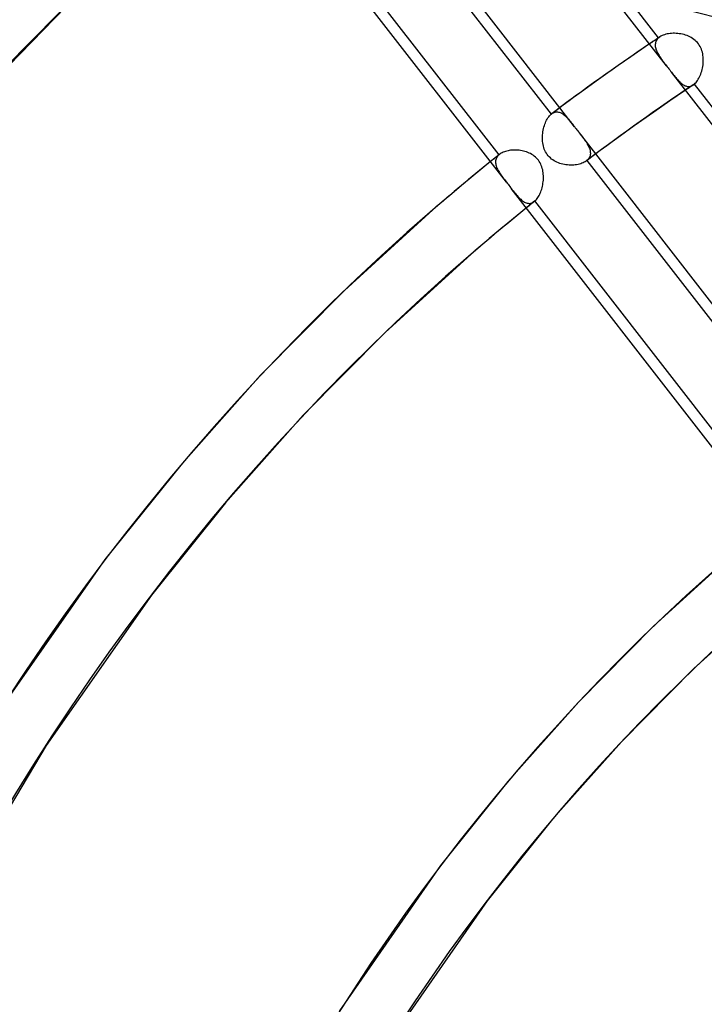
# Model space of a CAD drawing. Header units: millimetres. Extents: x -240 to 234, y -303 to 298.
# Tile 61 of 77: x -81 to -58, y 99 to 133. Entities that reach past the tile are written whole.
import ezdxf

# ---------------------------------------------------------------- set-up
doc = ezdxf.new("R2010")
doc.units = ezdxf.units.MM
doc.layers.add('MAIN-1', color=7, linetype='Continuous')
doc.layers.add('MAIN-2', color=7, linetype='Continuous')

msp = doc.modelspace()

# ---------------------------------------------------------------- linework, layer by layer
at = {"layer": 'MAIN-1'}
for p, q in [((-64.633, 127.513), (-71.249, 136.038)), ((-67.365, 135.35), (-63.098, 129.85)), ((-62.798, 130.077), (-66.806, 135.243)), ((-59.126, 131.521), (-61.089, 134.051)), ((-79.799, 133.554), (-83.145, 130.113)), ((-59.711, 132.275), (-60.239, 131.915)), ((-60.239, 131.915), (-60.79, 131.531)), ((-60.79, 131.531), (-61.465, 131.052)), ((-59.127, 131.522), (-59.098, 131.485)), ((-59.098, 131.485), (-59.07, 131.449)), ((-59.07, 131.449), (-59.042, 131.413)), ((-59.042, 131.413), (-59.014, 131.377)), ((-59.014, 131.377), (-58.986, 131.34)), ((-58.986, 131.34), (-58.958, 131.304)), ((-52.141, 122.52), (-58.958, 131.305)), ((-61.465, 131.052), (-62.052, 130.629)), ((-62.052, 130.629), (-62.565, 130.251)), ((-58.473, 130.68), (-59.015, 130.311)), ((-62.565, 130.251), (-63.075, 129.868)), ((-59.015, 130.311), (-59.567, 129.928)), ((-59.567, 129.928), (-60.234, 129.456)), ((-63.311, 129.508), (-63.293, 129.556)), ((-63.293, 129.556), (-63.273, 129.602)), ((-63.273, 129.602), (-63.251, 129.645)), ((-63.251, 129.645), (-63.229, 129.687)), ((-63.229, 129.687), (-63.205, 129.725)), ((-63.205, 129.725), (-63.179, 129.761)), ((-63.179, 129.761), (-63.153, 129.794)), ((-63.153, 129.794), (-63.126, 129.824)), ((-63.126, 129.824), (-63.098, 129.85)), ((-63.098, 129.85), (-63.094, 129.853)), ((-63.094, 129.853), (-63.09, 129.857)), ((-63.09, 129.857), (-63.087, 129.86)), ((-63.087, 129.86), (-63.083, 129.863)), ((-63.083, 129.863), (-63.079, 129.866)), ((-63.079, 129.866), (-63.075, 129.868)), ((-63.075, 129.868), (-63.075, 129.869)), ((-63.075, 129.869), (-63.075, 129.869)), ((-63.075, 129.869), (-63.075, 129.869)), ((-63.075, 129.869), (-63.075, 129.869)), ((-63.075, 129.869), (-63.075, 129.869)), ((-63.075, 129.868), (-63.075, 129.868)), ((-63.385, 129.194), (-63.377, 129.249)), ((-63.377, 129.249), (-63.368, 129.303)), ((-63.368, 129.303), (-63.356, 129.356)), ((-63.356, 129.356), (-63.343, 129.408)), ((-63.343, 129.408), (-63.328, 129.459)), ((-63.328, 129.459), (-63.311, 129.508)), ((-60.234, 129.456), (-60.837, 129.021)), ((-63.394, 129.028), (-63.393, 129.084)), ((-63.393, 128.973), (-63.394, 129.028)), ((-63.393, 129.084), (-63.39, 129.139)), ((-63.389, 128.918), (-63.393, 128.973)), ((-63.39, 129.139), (-63.385, 129.194)), ((-63.383, 128.864), (-63.389, 128.918)), ((-60.837, 129.021), (-61.364, 128.633)), ((-63.374, 128.81), (-63.383, 128.864)), ((-63.363, 128.758), (-63.374, 128.81)), ((-63.348, 128.705), (-63.363, 128.758)), ((-63.331, 128.654), (-63.348, 128.705)), ((-63.31, 128.604), (-63.331, 128.654)), ((-63.286, 128.555), (-63.31, 128.604)), ((-63.259, 128.508), (-63.286, 128.555)), ((-61.364, 128.633), (-61.887, 128.241)), ((-65.182, 128.22), (-65.517, 127.947)), ((-63.229, 128.464), (-63.259, 128.508)), ((-63.196, 128.421), (-63.229, 128.464)), ((-63.161, 128.382), (-63.196, 128.421)), ((-63.122, 128.345), (-63.161, 128.382)), ((-63.081, 128.31), (-63.122, 128.345)), ((-63.037, 128.278), (-63.081, 128.31)), ((-62.991, 128.249), (-63.037, 128.278)), ((-62.944, 128.223), (-62.991, 128.249)), ((-62.896, 128.199), (-62.944, 128.223)), ((-62.846, 128.179), (-62.896, 128.199)), ((-61.955, 128.198), (-61.993, 128.179)), ((-61.92, 128.218), (-61.955, 128.198)), ((-61.887, 128.241), (-61.92, 128.218)), ((-61.864, 128.26), (-53.471, 117.444)), ((-53.171, 117.672), (-61.562, 128.485)), ((-65.517, 127.947), (-65.851, 127.672)), ((-62.796, 128.161), (-62.846, 128.179)), ((-62.745, 128.145), (-62.796, 128.161)), ((-62.693, 128.132), (-62.745, 128.145)), ((-62.64, 128.121), (-62.693, 128.132)), ((-62.586, 128.112), (-62.64, 128.121)), ((-62.533, 128.105), (-62.586, 128.112)), ((-62.479, 128.101), (-62.533, 128.105)), ((-62.425, 128.099), (-62.479, 128.101)), ((-62.372, 128.1), (-62.425, 128.099)), ((-62.32, 128.102), (-62.372, 128.1)), ((-62.268, 128.107), (-62.32, 128.102)), ((-62.218, 128.114), (-62.268, 128.107)), ((-62.169, 128.122), (-62.218, 128.114)), ((-62.122, 128.133), (-62.169, 128.122)), ((-62.077, 128.147), (-62.122, 128.133)), ((-62.034, 128.162), (-62.077, 128.147)), ((-61.993, 128.179), (-62.034, 128.162)), ((-65.851, 127.672), (-66.183, 127.395)), ((-66.183, 127.395), (-66.514, 127.116)), ((-64.634, 127.513), (-64.605, 127.477)), ((-64.605, 127.477), (-64.577, 127.44)), ((-64.577, 127.44), (-64.549, 127.404)), ((-64.549, 127.404), (-64.521, 127.368)), ((-64.521, 127.368), (-64.493, 127.332)), ((-64.493, 127.332), (-64.465, 127.296)), ((-54.999, 115.098), (-64.466, 127.297)), ((-66.514, 127.116), (-66.843, 126.836)), ((-67.171, 126.554), (-70.205, 123.785)), ((-66.843, 126.836), (-67.171, 126.554)), ((-63.946, 126.628), (-64.268, 126.366)), ((-64.268, 126.366), (-64.587, 126.102)), ((-64.906, 125.837), (-65.223, 125.57)), ((-64.587, 126.102), (-64.906, 125.837)), ((-65.223, 125.57), (-65.538, 125.301)), ((-65.538, 125.301), (-65.852, 125.031)), ((-65.852, 125.031), (-68.808, 122.333)), ((-70.205, 123.785), (-73.094, 120.86)), ((-68.808, 122.333), (-71.624, 119.482)), ((-73.094, 120.86), (-75.845, 117.769)), ((-71.624, 119.482), (-74.306, 116.469)), ((-75.845, 117.769), (-78.455, 114.512)), ((-74.306, 116.469), (-76.85, 113.293)), ((-56.882, 114.673), (-59.576, 112.214)), ((-78.455, 114.512), (-82.173, 109.192)), ((-76.85, 113.293), (-80.477, 108.104)), ((-55.563, 113.15), (-58.18, 110.762)), ((-59.576, 112.214), (-62.142, 109.616)), ((-58.18, 110.762), (-60.672, 108.238)), ((-62.142, 109.616), (-64.585, 106.871)), ((-60.672, 108.238), (-63.046, 105.571)), ((-80.477, 108.104), (-83.305, 103.355)), ((-64.585, 106.871), (-66.902, 103.979)), ((-63.046, 105.571), (-65.298, 102.76)), ((-66.902, 103.979), (-70.383, 98.976)), ((-65.298, 102.76), (-68.682, 97.895))]:
    msp.add_line(p, q, dxfattribs=at)
for centre, major_axis, start_param, end_param in [((-0.5, -0.433), (139.441, -161.013), 0.713724, 3.45689), ((-50, -43.301), (-132.567, 153.076), -0.857072, 0), ((-50, -43.301), (131.913, -152.32), 2.284521, 3.141593), ((24.244, 20.996), (100.386, -115.915), -3.140086, -2.427868), ((24.244, 20.996), (-91.416, 105.558), -0.089728, -0.050027), ((24.244, 20.996), (-91.416, 105.558), -0.024775, 0), ((24.244, 20.996), (90.096, -104.034), 3.141593, 3.855317), ((24.244, 20.996), (79.807, -92.153), -3.141592, -2.427868), ((-50, -43.301), (-132.567, 153.076), 0, 2.284521), ((-50, -43.301), (131.913, -152.32), -3.141592, -0.857072)]:
    msp.add_ellipse(centre, major_axis=major_axis, ratio=0.75, start_param=start_param, end_param=end_param, dxfattribs=at)
at = {"layer": 'MAIN-2'}
for p, q in [((-59.396, 132.483), (-67.789, 143.299)), ((-64.889, 128.456), (-73.287, 139.278)), ((-59.15, 132.605), (-59.195, 132.591)), ((-59.103, 132.616), (-59.15, 132.605)), ((-59.054, 132.625), (-59.103, 132.616)), ((-59.004, 132.632), (-59.054, 132.625)), ((-58.952, 132.636), (-59.004, 132.632)), ((-58.9, 132.639), (-58.952, 132.636)), ((-58.847, 132.639), (-58.9, 132.639)), ((-58.793, 132.637), (-58.847, 132.639)), ((-58.738, 132.633), (-58.793, 132.637)), ((-58.684, 132.626), (-58.738, 132.633)), ((-58.63, 132.617), (-58.684, 132.626)), ((-58.576, 132.606), (-58.63, 132.617)), ((-58.523, 132.593), (-58.576, 132.606)), ((-59.651, 132.316), (-59.711, 132.275)), ((-59.591, 132.356), (-59.651, 132.316)), ((-59.531, 132.397), (-59.591, 132.356)), ((-59.471, 132.437), (-59.531, 132.397)), ((-59.509, 132.287), (-59.513, 132.255)), ((-59.503, 132.319), (-59.509, 132.287)), ((-59.493, 132.349), (-59.503, 132.319)), ((-59.48, 132.378), (-59.493, 132.349)), ((-59.464, 132.406), (-59.48, 132.378)), ((-59.411, 132.477), (-59.471, 132.437)), ((-59.444, 132.433), (-59.464, 132.406)), ((-59.422, 132.459), (-59.444, 132.433)), ((-59.396, 132.483), (-59.422, 132.459)), ((-59.351, 132.517), (-59.411, 132.477)), ((-59.389, 132.489), (-59.396, 132.483)), ((-59.382, 132.495), (-59.389, 132.489)), ((-59.374, 132.501), (-59.382, 132.495)), ((-59.366, 132.507), (-59.374, 132.501)), ((-59.359, 132.512), (-59.366, 132.507)), ((-59.351, 132.518), (-59.359, 132.512)), ((-59.316, 132.539), (-59.351, 132.518)), ((-59.278, 132.559), (-59.316, 132.539)), ((-59.238, 132.576), (-59.278, 132.559)), ((-59.195, 132.591), (-59.238, 132.576)), ((-58.47, 132.577), (-58.523, 132.593)), ((-58.419, 132.559), (-58.47, 132.577)), ((-58.369, 132.538), (-58.419, 132.559)), ((-58.32, 132.515), (-58.369, 132.538)), ((-58.272, 132.49), (-58.32, 132.515)), ((-58.226, 132.461), (-58.272, 132.49)), ((-58.182, 132.43), (-58.226, 132.461)), ((-58.139, 132.396), (-58.182, 132.43)), ((-58.099, 132.359), (-58.139, 132.396)), ((-58.062, 132.319), (-58.099, 132.359)), ((-58.028, 132.277), (-58.062, 132.319)), ((-57.997, 132.233), (-58.028, 132.277)), ((-59.513, 132.255), (-59.513, 132.223)), ((-59.513, 132.223), (-59.511, 132.189)), ((-59.511, 132.189), (-59.505, 132.156)), ((-59.505, 132.156), (-59.498, 132.121)), ((-59.498, 132.121), (-59.487, 132.086)), ((-59.487, 132.086), (-59.474, 132.051)), ((-59.474, 132.051), (-59.459, 132.015)), ((-59.459, 132.015), (-59.442, 131.98)), ((-59.442, 131.98), (-59.423, 131.943)), ((-59.423, 131.943), (-59.403, 131.907)), ((-57.97, 132.187), (-57.997, 132.233)), ((-57.945, 132.139), (-57.97, 132.187)), ((-57.924, 132.089), (-57.945, 132.139)), ((-57.905, 132.037), (-57.924, 132.089)), ((-57.89, 131.985), (-57.905, 132.037)), ((-57.879, 131.932), (-57.89, 131.985)), ((-57.87, 131.878), (-57.879, 131.932)), ((-59.403, 131.907), (-59.38, 131.87)), ((-59.38, 131.87), (-59.357, 131.834)), ((-59.357, 131.834), (-59.332, 131.796)), ((-59.332, 131.796), (-59.305, 131.759)), ((-59.305, 131.759), (-59.278, 131.721)), ((-59.278, 131.721), (-59.249, 131.682)), ((-59.249, 131.682), (-59.22, 131.643)), ((-59.22, 131.643), (-59.189, 131.603)), ((-59.189, 131.603), (-59.158, 131.563)), ((-57.863, 131.824), (-57.87, 131.878)), ((-57.869, 131.55), (-57.863, 131.605)), ((-57.86, 131.77), (-57.863, 131.824)), ((-57.863, 131.605), (-57.86, 131.66)), ((-57.859, 131.715), (-57.86, 131.77)), ((-57.86, 131.66), (-57.859, 131.715)), ((-59.158, 131.563), (-59.127, 131.522)), ((-58.958, 131.304), (-58.927, 131.264)), ((-58.927, 131.264), (-58.896, 131.225)), ((-57.945, 131.235), (-57.928, 131.285)), ((-57.928, 131.285), (-57.912, 131.336)), ((-57.912, 131.336), (-57.899, 131.388)), ((-57.899, 131.388), (-57.887, 131.441)), ((-57.887, 131.441), (-57.877, 131.496)), ((-57.877, 131.496), (-57.869, 131.55)), ((-58.896, 131.225), (-58.866, 131.187)), ((-58.866, 131.187), (-58.836, 131.15)), ((-58.836, 131.15), (-58.807, 131.114)), ((-58.807, 131.114), (-58.779, 131.08)), ((-58.779, 131.08), (-58.75, 131.048)), ((-58.75, 131.048), (-58.722, 131.016)), ((-58.722, 131.016), (-58.694, 130.987)), ((-58.694, 130.987), (-58.665, 130.959)), ((-58.665, 130.959), (-58.637, 130.933)), ((-58.637, 130.933), (-58.609, 130.909)), ((-58.609, 130.909), (-58.58, 130.887)), ((-58.162, 130.893), (-58.134, 130.919)), ((-58.134, 130.919), (-58.106, 130.949)), ((-58.106, 130.949), (-58.08, 130.982)), ((-58.08, 130.982), (-58.054, 131.018)), ((-58.054, 131.018), (-58.03, 131.056)), ((-58.03, 131.056), (-58.007, 131.098)), ((-58.007, 131.098), (-57.985, 131.141)), ((-57.985, 131.141), (-57.964, 131.187)), ((-57.964, 131.187), (-57.945, 131.235)), ((-58.58, 130.887), (-58.552, 130.867)), ((-58.552, 130.867), (-58.523, 130.85)), ((-58.523, 130.85), (-58.494, 130.836)), ((-58.494, 130.836), (-58.465, 130.825)), ((-58.428, 130.71), (-58.473, 130.68)), ((-58.465, 130.825), (-58.436, 130.816)), ((-58.436, 130.816), (-58.407, 130.81)), ((-58.384, 130.74), (-58.428, 130.71)), ((-58.407, 130.81), (-58.378, 130.808)), ((-58.339, 130.77), (-58.384, 130.74)), ((-58.378, 130.808), (-58.349, 130.808)), ((-58.349, 130.808), (-58.32, 130.812)), ((-58.294, 130.801), (-58.339, 130.77)), ((-58.32, 130.812), (-58.291, 130.819)), ((-58.249, 130.831), (-58.294, 130.801)), ((-58.291, 130.819), (-58.262, 130.829)), ((-58.262, 130.829), (-58.233, 130.843)), ((-58.204, 130.861), (-58.249, 130.831)), ((-58.233, 130.843), (-58.205, 130.86)), ((-58.205, 130.86), (-58.198, 130.865)), ((-58.198, 130.865), (-58.19, 130.87)), ((-58.19, 130.87), (-58.183, 130.875)), ((-58.183, 130.875), (-58.176, 130.881)), ((-58.176, 130.881), (-58.169, 130.887)), ((-58.169, 130.887), (-58.162, 130.893)), ((-49.769, 120.077), (-58.162, 130.893)), ((-63.047, 129.888), (-63.018, 129.904)), ((-63.018, 129.904), (-62.989, 129.917)), ((-62.989, 129.917), (-62.96, 129.926)), ((-62.96, 129.926), (-62.931, 129.931)), ((-62.931, 129.931), (-62.902, 129.934)), ((-62.902, 129.934), (-62.872, 129.933)), ((-62.872, 129.933), (-62.843, 129.929)), ((-62.843, 129.929), (-62.814, 129.922)), ((-62.814, 129.922), (-62.785, 129.912)), ((-62.291, 129.424), (-62.798, 130.077)), ((-62.785, 129.912), (-62.755, 129.9)), ((-62.755, 129.9), (-62.726, 129.884)), ((-63.075, 129.869), (-63.047, 129.888)), ((-62.726, 129.884), (-62.698, 129.866)), ((-62.698, 129.866), (-62.669, 129.846)), ((-62.669, 129.846), (-62.641, 129.823)), ((-62.641, 129.823), (-62.612, 129.799)), ((-62.612, 129.799), (-62.584, 129.772)), ((-62.584, 129.772), (-62.556, 129.744)), ((-62.556, 129.744), (-62.528, 129.714)), ((-62.528, 129.714), (-62.5, 129.683)), ((-62.5, 129.683), (-62.471, 129.65)), ((-62.471, 129.65), (-62.442, 129.616)), ((-62.442, 129.616), (-62.413, 129.58)), ((-62.413, 129.58), (-62.383, 129.543)), ((-62.383, 129.543), (-62.353, 129.505)), ((-62.353, 129.505), (-62.323, 129.465)), ((-62.323, 129.465), (-62.291, 129.425)), ((-62.291, 129.425), (-62.263, 129.389)), ((-62.263, 129.389), (-62.235, 129.353)), ((-62.235, 129.353), (-62.207, 129.317)), ((-62.207, 129.317), (-62.179, 129.281)), ((-62.179, 129.281), (-62.151, 129.244)), ((-62.151, 129.244), (-62.123, 129.208)), ((-62.123, 129.208), (-62.091, 129.167)), ((-61.562, 128.485), (-62.123, 129.208)), ((-62.091, 129.167), (-62.061, 129.127)), ((-62.061, 129.127), (-62.031, 129.088)), ((-62.031, 129.088), (-62.001, 129.049)), ((-62.001, 129.049), (-61.973, 129.011)), ((-61.973, 129.011), (-61.946, 128.974)), ((-61.946, 128.974), (-61.92, 128.936)), ((-61.92, 128.936), (-61.895, 128.9)), ((-61.895, 128.9), (-61.872, 128.863)), ((-64.745, 128.544), (-64.781, 128.527)), ((-64.706, 128.559), (-64.745, 128.544)), ((-64.666, 128.573), (-64.706, 128.559)), ((-64.624, 128.585), (-64.666, 128.573)), ((-64.58, 128.595), (-64.624, 128.585)), ((-64.535, 128.603), (-64.58, 128.595)), ((-64.489, 128.61), (-64.535, 128.603)), ((-64.442, 128.615), (-64.489, 128.61)), ((-64.394, 128.618), (-64.442, 128.615)), ((-64.345, 128.619), (-64.394, 128.618)), ((-64.296, 128.618), (-64.345, 128.619)), ((-64.246, 128.615), (-64.296, 128.618)), ((-64.196, 128.611), (-64.246, 128.615)), ((-64.146, 128.604), (-64.196, 128.611)), ((-64.096, 128.595), (-64.146, 128.604)), ((-64.046, 128.584), (-64.096, 128.595)), ((-63.996, 128.571), (-64.046, 128.584)), ((-63.947, 128.555), (-63.996, 128.571)), ((-63.899, 128.538), (-63.947, 128.555)), ((-63.852, 128.517), (-63.899, 128.538)), ((-61.872, 128.863), (-61.85, 128.827)), ((-61.85, 128.827), (-61.83, 128.791)), ((-61.83, 128.791), (-61.811, 128.755)), ((-61.811, 128.755), (-61.795, 128.719)), ((-61.795, 128.719), (-61.78, 128.684)), ((-61.78, 128.684), (-61.768, 128.65)), ((-61.768, 128.65), (-61.758, 128.615)), ((-61.758, 128.615), (-61.751, 128.582)), ((-61.751, 128.582), (-61.747, 128.548)), ((-61.747, 128.548), (-61.745, 128.516)), ((-65.131, 128.261), (-65.182, 128.22)), ((-65.08, 128.302), (-65.131, 128.261)), ((-65.029, 128.344), (-65.08, 128.302)), ((-64.978, 128.385), (-65.029, 128.344)), ((-65.006, 128.248), (-65.008, 128.214)), ((-65.008, 128.214), (-65.008, 128.179)), ((-65, 128.281), (-65.006, 128.248)), ((-64.99, 128.313), (-65, 128.281)), ((-64.977, 128.344), (-64.99, 128.313)), ((-64.927, 128.426), (-64.978, 128.385)), ((-64.96, 128.374), (-64.977, 128.344)), ((-64.94, 128.403), (-64.96, 128.374)), ((-64.916, 128.43), (-64.94, 128.403)), ((-64.876, 128.467), (-64.927, 128.426)), ((-64.889, 128.456), (-64.916, 128.43)), ((-64.886, 128.458), (-64.889, 128.456)), ((-64.884, 128.46), (-64.886, 128.458)), ((-64.882, 128.462), (-64.884, 128.46)), ((-64.88, 128.464), (-64.882, 128.462)), ((-64.878, 128.465), (-64.88, 128.464)), ((-64.875, 128.467), (-64.878, 128.465)), ((-64.846, 128.489), (-64.875, 128.467)), ((-64.815, 128.509), (-64.846, 128.489)), ((-64.781, 128.527), (-64.815, 128.509)), ((-63.806, 128.495), (-63.852, 128.517)), ((-63.761, 128.47), (-63.806, 128.495)), ((-63.717, 128.442), (-63.761, 128.47)), ((-63.676, 128.411), (-63.717, 128.442)), ((-63.636, 128.378), (-63.676, 128.411)), ((-63.599, 128.343), (-63.636, 128.378)), ((-63.564, 128.305), (-63.599, 128.343)), ((-63.532, 128.265), (-63.564, 128.305)), ((-63.503, 128.223), (-63.532, 128.265)), ((-63.477, 128.179), (-63.503, 128.223)), ((-61.883, 128.244), (-61.887, 128.241)), ((-61.879, 128.247), (-61.883, 128.244)), ((-61.875, 128.25), (-61.879, 128.247)), ((-61.871, 128.253), (-61.875, 128.25)), ((-61.867, 128.256), (-61.871, 128.253)), ((-61.864, 128.26), (-61.867, 128.256)), ((-61.838, 128.284), (-61.864, 128.26)), ((-61.815, 128.309), (-61.838, 128.284)), ((-61.796, 128.336), (-61.815, 128.309)), ((-61.78, 128.364), (-61.796, 128.336)), ((-61.767, 128.392), (-61.78, 128.364)), ((-61.757, 128.422), (-61.767, 128.392)), ((-61.75, 128.453), (-61.757, 128.422)), ((-61.746, 128.484), (-61.75, 128.453)), ((-61.745, 128.516), (-61.746, 128.484)), ((-65.008, 128.179), (-65.004, 128.144)), ((-65.004, 128.144), (-64.997, 128.108)), ((-64.997, 128.108), (-64.987, 128.071)), ((-64.987, 128.071), (-64.974, 128.034)), ((-64.974, 128.034), (-64.959, 127.997)), ((-64.959, 127.997), (-64.941, 127.959)), ((-64.941, 127.959), (-64.921, 127.92)), ((-64.921, 127.92), (-64.899, 127.882)), ((-64.899, 127.882), (-64.875, 127.843)), ((-63.453, 128.133), (-63.477, 128.179)), ((-63.433, 128.086), (-63.453, 128.133)), ((-63.415, 128.037), (-63.433, 128.086)), ((-63.4, 127.988), (-63.415, 128.037)), ((-63.387, 127.938), (-63.4, 127.988)), ((-63.377, 127.887), (-63.387, 127.938)), ((-63.37, 127.836), (-63.377, 127.887)), ((-64.875, 127.843), (-64.849, 127.804)), ((-64.849, 127.804), (-64.822, 127.764)), ((-64.822, 127.764), (-64.794, 127.724)), ((-64.794, 127.724), (-64.764, 127.683)), ((-64.764, 127.683), (-64.733, 127.642)), ((-64.733, 127.642), (-64.7, 127.6)), ((-64.7, 127.6), (-64.667, 127.557)), ((-64.667, 127.557), (-64.634, 127.513)), ((-63.376, 127.475), (-63.369, 127.526)), ((-63.365, 127.785), (-63.37, 127.836)), ((-63.369, 127.526), (-63.364, 127.578)), ((-63.362, 127.734), (-63.365, 127.785)), ((-63.364, 127.578), (-63.361, 127.63)), ((-63.36, 127.682), (-63.362, 127.734)), ((-63.361, 127.63), (-63.36, 127.682)), ((-64.465, 127.296), (-64.431, 127.252)), ((-64.431, 127.252), (-64.397, 127.209)), ((-64.397, 127.209), (-64.364, 127.168)), ((-63.469, 127.137), (-63.451, 127.181)), ((-63.451, 127.181), (-63.435, 127.227)), ((-63.435, 127.227), (-63.42, 127.275)), ((-63.42, 127.275), (-63.406, 127.323)), ((-63.406, 127.323), (-63.394, 127.373)), ((-63.394, 127.373), (-63.384, 127.423)), ((-63.384, 127.423), (-63.376, 127.475)), ((-64.364, 127.168), (-64.332, 127.128)), ((-64.332, 127.128), (-64.3, 127.089)), ((-64.3, 127.089), (-64.269, 127.052)), ((-64.269, 127.052), (-64.238, 127.017)), ((-64.238, 127.017), (-64.207, 126.983)), ((-64.207, 126.983), (-64.176, 126.951)), ((-64.176, 126.951), (-64.144, 126.922)), ((-64.144, 126.922), (-64.113, 126.894)), ((-64.113, 126.894), (-64.082, 126.87)), ((-64.082, 126.87), (-64.05, 126.847)), ((-64.05, 126.847), (-64.018, 126.828)), ((-63.666, 126.854), (-63.713, 126.817)), ((-63.697, 126.831), (-63.666, 126.854)), ((-63.666, 126.854), (-63.664, 126.856)), ((-63.664, 126.856), (-63.662, 126.857)), ((-63.662, 126.857), (-63.66, 126.859)), ((-63.66, 126.859), (-63.658, 126.861)), ((-63.658, 126.861), (-63.656, 126.863)), ((-63.656, 126.863), (-63.654, 126.865)), ((-63.654, 126.865), (-63.627, 126.889)), ((-55.254, 116.04), (-63.654, 126.865)), ((-63.627, 126.889), (-63.602, 126.917)), ((-63.602, 126.917), (-63.577, 126.947)), ((-63.577, 126.947), (-63.553, 126.98)), ((-63.553, 126.98), (-63.53, 127.016)), ((-63.53, 127.016), (-63.509, 127.054)), ((-63.509, 127.054), (-63.488, 127.095)), ((-63.488, 127.095), (-63.469, 127.137)), ((-64.018, 126.828), (-63.986, 126.812)), ((-63.986, 126.812), (-63.954, 126.799)), ((-63.954, 126.799), (-63.922, 126.789)), ((-63.9, 126.666), (-63.946, 126.628)), ((-63.922, 126.789), (-63.89, 126.784)), ((-63.853, 126.703), (-63.9, 126.666)), ((-63.89, 126.784), (-63.857, 126.782)), ((-63.857, 126.782), (-63.825, 126.783)), ((-63.806, 126.741), (-63.853, 126.703)), ((-63.825, 126.783), (-63.792, 126.789)), ((-63.76, 126.779), (-63.806, 126.741)), ((-63.792, 126.789), (-63.76, 126.799)), ((-63.713, 126.817), (-63.76, 126.779)), ((-63.76, 126.799), (-63.729, 126.813)), ((-63.729, 126.813), (-63.697, 126.831))]:
    msp.add_line(p, q, dxfattribs=at)
for centre, major_axis, start_param, end_param in [((14.244, 12.336), (-145.764, 168.313), -1.616769, -0.097375), ((14.244, 12.336), (144.444, -166.79), 1.525583, 3.043459), ((9.244, 8.006), (-145.764, 168.313), -1.616769, -0.097375), ((9.244, 8.006), (144.444, -166.79), 1.524472, 3.04457), ((19.244, 16.666), (-139.168, 160.697), -1.614726, -0.099417), ((19.244, 16.666), (137.849, -159.174), 1.526842, 3.042199), ((4.244, 3.676), (-145.764, 168.313), -1.616769, -0.097375), ((4.244, 3.676), (144.444, -166.79), 1.524472, 3.04457), ((24.244, 20.996), (-132.572, 153.081), -1.613339, -0.100805), ((24.244, 20.996), (131.253, -151.558), 1.529278, 3.039764), ((0, 0), (-138.787, 160.257), -2.427868, 0.713724), ((24.244, 20.996), (-122.283, 141.2), -1.610102, -0.104042), ((24.244, 20.996), (120.964, -139.677), 1.531844, 3.037198), ((24.244, 20.996), (-111.994, 129.319), -1.607127, -0.107017), ((24.244, 20.996), (110.675, -127.796), 1.534887, 3.034154), ((-5.25, -4.547), (-131.913, 152.32), -0.857072, 0.197134), ((24.244, 20.996), (-101.705, 117.438), -1.60355, -0.110594), ((24.244, 20.996), (100.386, -115.915), 1.538555, 3.030487), ((24.244, 20.996), (-101.705, 117.438), -0.032753, 0.713724), ((24.244, 20.996), (-91.416, 105.558), -0.09332, -0.089728), ((24.244, 20.996), (90.096, -104.034), 3.047955, 3.091883), ((24.244, 20.996), (-91.416, 105.558), -0.02837, -0.024775), ((24.244, 20.996), (90.096, -104.034), 3.113857, 3.141593), ((24.244, 20.996), (-91.416, 105.558), 0, 0.713724), ((24.244, 20.996), (-81.126, 93.677), 0, 0.713724), ((24.244, 20.996), (-70.837, 81.796), -0.015779, 0.713724)]:
    msp.add_ellipse(centre, major_axis=major_axis, ratio=0.75, start_param=start_param, end_param=end_param, dxfattribs=at)

doc.saveas('drawing.dxf')
